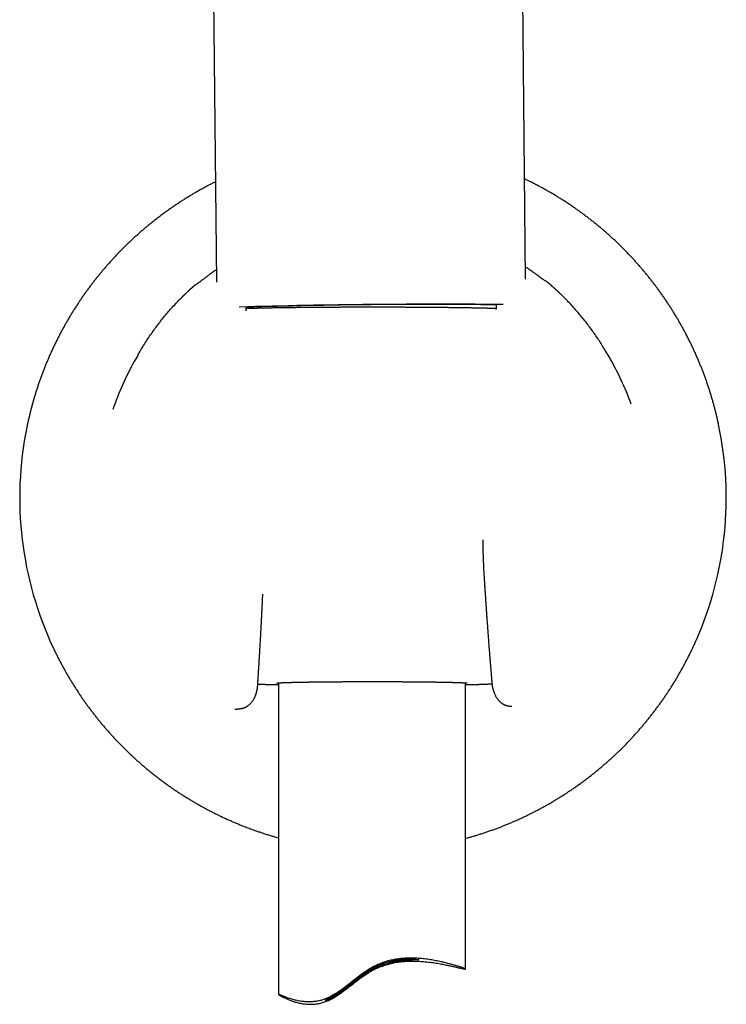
# Model space of a CAD drawing. Header units: millimetres. Extents: x 8 to 677, y 12 to 772.
# Tile 63 of 77: x 366 to 422, y 515 to 594. Entities that reach past the tile are written whole.
import ezdxf

# ---------------------------------------------------------------- set-up
doc = ezdxf.new("R2010")
doc.units = ezdxf.units.MM

msp = doc.modelspace()

# ---------------------------------------------------------------- linework, layer by layer
at = {"color": 7, "linetype": 'Continuous', "lineweight": 30}
for p, q in [((380.775, 635.729), (381.38, 572.88)), ((406.179, 573.119), (405.574, 635.968)), ((375.069, 566.999), (374.792, 566.507)), ((412.889, 566.874), (412.601, 567.36)), ((386.369, 540.706), (386.369, 515.692)), ((401.369, 517.728), (401.369, 540.706))]:
    msp.add_line(p, q, dxfattribs=at)
at = {"color": 7, "linetype": 'Continuous', "lineweight": 30, "flags": 128}
msp.add_lwpolyline([(400.8, 571.108), (400.619, 571.108), (400.435, 571.108), (400.249, 571.109), (400.061, 571.109), (399.872, 571.109), (399.68, 571.109), (399.486, 571.109), (399.291, 571.109), (399.094, 571.108), (398.896, 571.108), (398.695, 571.108), (398.494, 571.107), (398.29, 571.107), (398.086, 571.106), (397.88, 571.105), (397.673, 571.104), (397.464, 571.104), (397.255, 571.103), (397.044, 571.102), (396.832, 571.101), (396.62, 571.1), (396.406, 571.098), (396.192, 571.097), (395.977, 571.096), (395.761, 571.094), (395.545, 571.093), (395.328, 571.091), (395.111, 571.089), (394.893, 571.088), (394.675, 571.086), (394.457, 571.084), (394.238, 571.082), (394.02, 571.08), (393.801, 571.078)], dxfattribs=at)
at = {"color": 7, "linetype": 'Continuous', "lineweight": 30}
for centre, radius, start, end in [((396.751, 146.736), 424.352, 90.39827, 91.82928), ((398.122, 121.973), 449.116, 89.2703, 91.83304), ((400.625, 346.632), 224.475, 89.03819, 89.9552), ((393.951, 555.695), 21.991, 19.62533, 30.55306), ((393.941, 555.695), 21.991, 150.5504, 161.57149), ((393.955, 555.568), 28.336, 336.27034, 11.95641), ((393.939, 555.568), 28.336, 168.47255, 205.16557)]:
    msp.add_arc(centre, radius, start, end, dxfattribs=at)
for points, knots in [([(421.676, 561.439), (421.672, 561.458), (421.647, 561.577), (421.599, 561.796), (421.53, 562.094), (421.458, 562.391), (421.383, 562.687), (421.305, 562.982), (421.223, 563.277), (421.138, 563.571), (421.05, 563.864), (420.959, 564.155), (420.865, 564.446), (420.768, 564.736), (420.667, 565.025), (420.564, 565.312), (420.457, 565.599), (420.347, 565.884), (420.235, 566.168), (420.119, 566.451), (420, 566.733), (419.878, 567.013), (419.753, 567.292), (419.625, 567.57), (419.494, 567.846), (419.36, 568.121), (419.223, 568.394), (419.083, 568.666), (418.941, 568.936), (418.795, 569.205), (418.646, 569.472), (418.495, 569.738), (418.341, 570.002), (418.184, 570.264), (418.024, 570.524), (417.861, 570.783), (417.695, 571.04), (417.527, 571.295), (417.356, 571.549), (417.182, 571.8), (417.006, 572.05), (416.827, 572.298), (416.645, 572.543), (416.46, 572.787), (416.273, 573.029), (416.084, 573.269), (415.892, 573.506), (415.697, 573.742), (415.499, 573.975), (415.3, 574.207), (415.097, 574.436), (414.893, 574.663), (414.685, 574.888), (414.476, 575.11), (414.264, 575.331), (414.049, 575.548), (413.833, 575.764), (413.614, 575.977), (413.392, 576.188), (413.169, 576.397), (412.943, 576.603), (412.715, 576.807), (412.485, 577.008), (412.252, 577.206), (412.018, 577.402), (411.781, 577.596), (411.543, 577.787), (411.302, 577.976), (411.059, 578.161), (410.814, 578.345), (410.568, 578.525), (410.319, 578.703), (410.069, 578.878), (409.816, 579.051), (409.562, 579.221), (409.306, 579.388), (409.048, 579.552), (408.789, 579.713), (408.527, 579.872), (408.264, 580.028), (407.999, 580.181), (407.733, 580.331), (407.465, 580.478), (407.196, 580.623), (406.925, 580.764), (406.652, 580.903), (406.378, 581.038), (406.194, 581.127), (406.102, 581.17), (406.101, 581.171)], [0, 0, 0, 0, 0.002289, 0.014026, 0.025763, 0.0375, 0.049238, 0.060975, 0.072712, 0.084449, 0.096186, 0.107923, 0.119661, 0.131398, 0.143135, 0.154872, 0.166609, 0.178347, 0.190084, 0.201821, 0.213558, 0.225295, 0.237032, 0.24877, 0.260507, 0.272244, 0.283981, 0.295718, 0.307456, 0.319193, 0.33093, 0.342667, 0.354404, 0.366141, 0.377879, 0.389616, 0.401353, 0.41309, 0.424827, 0.436565, 0.448302, 0.460039, 0.471776, 0.483513, 0.495251, 0.506988, 0.518725, 0.530462, 0.542199, 0.553937, 0.565674, 0.577411, 0.589148, 0.600885, 0.612623, 0.62436, 0.636097, 0.647834, 0.659571, 0.671309, 0.683046, 0.694783, 0.70652, 0.718258, 0.729995, 0.741732, 0.753469, 0.765206, 0.776944, 0.788681, 0.800418, 0.812155, 0.823892, 0.83563, 0.847367, 0.859104, 0.870841, 0.882579, 0.894316, 0.906053, 0.91779, 0.929528, 0.941265, 0.953002, 0.964739, 0.976476, 0.988214, 0.999951, 1, 1, 1, 1]), ([(381.302, 580.931), (381.252, 580.906), (381.11, 580.836), (380.878, 580.716), (380.607, 580.574), (380.338, 580.429), (380.071, 580.281), (379.805, 580.129), (379.541, 579.975), (379.279, 579.819), (379.018, 579.659), (378.759, 579.497), (378.502, 579.332), (378.246, 579.164), (377.993, 578.993), (377.741, 578.819), (377.491, 578.643), (377.243, 578.464), (376.997, 578.283), (376.753, 578.099), (376.511, 577.912), (376.271, 577.723), (376.033, 577.531), (375.797, 577.336), (375.563, 577.139), (375.332, 576.94), (375.102, 576.738), (374.875, 576.533), (374.65, 576.327), (374.427, 576.117), (374.206, 575.905), (373.988, 575.691), (373.772, 575.475), (373.559, 575.256), (373.348, 575.035), (373.139, 574.812), (372.932, 574.586), (372.728, 574.359), (372.527, 574.129), (372.328, 573.897), (372.131, 573.662), (371.938, 573.426), (371.746, 573.188), (371.557, 572.947), (371.371, 572.705), (371.188, 572.46), (371.007, 572.214), (370.829, 571.966), (370.653, 571.715), (370.48, 571.463), (370.31, 571.209), (370.143, 570.953), (369.978, 570.696), (369.816, 570.436), (369.657, 570.175), (369.501, 569.912), (369.348, 569.648), (369.197, 569.382), (369.05, 569.114), (368.905, 568.845), (368.763, 568.574), (368.625, 568.302), (368.489, 568.028), (368.356, 567.753), (368.226, 567.476), (368.099, 567.198), (367.975, 566.918), (367.854, 566.638), (367.736, 566.355), (367.621, 566.072), (367.51, 565.788), (367.401, 565.502), (367.295, 565.215), (367.193, 564.927), (367.093, 564.638), (366.997, 564.348), (366.904, 564.057), (366.814, 563.765), (366.727, 563.472), (366.643, 563.178), (366.563, 562.883), (366.486, 562.587), (366.411, 562.29), (366.34, 561.993), (366.273, 561.695), (366.218, 561.441), (366.186, 561.286), (366.175, 561.231)], [0, 0, 0, 0, 0.006612, 0.018502, 0.030392, 0.042281, 0.054171, 0.06606, 0.07795, 0.08984, 0.101729, 0.113619, 0.125508, 0.137398, 0.149288, 0.161177, 0.173067, 0.184956, 0.196846, 0.208736, 0.220625, 0.232515, 0.244404, 0.256294, 0.268184, 0.280073, 0.291963, 0.303852, 0.315742, 0.327632, 0.339521, 0.351411, 0.3633, 0.37519, 0.38708, 0.398969, 0.410859, 0.422748, 0.434638, 0.446527, 0.458417, 0.470307, 0.482196, 0.494086, 0.505975, 0.517865, 0.529755, 0.541644, 0.553534, 0.565423, 0.577313, 0.589202, 0.601092, 0.612982, 0.624871, 0.636761, 0.64865, 0.66054, 0.672429, 0.684319, 0.696208, 0.708098, 0.719988, 0.731877, 0.743767, 0.755656, 0.767546, 0.779435, 0.791325, 0.803215, 0.815104, 0.826994, 0.838883, 0.850773, 0.862662, 0.874552, 0.886441, 0.898331, 0.91022, 0.92211, 0.934, 0.945889, 0.957779, 0.969668, 0.981558, 0.993447, 1, 1, 1, 1]), ([(407.59, 573.092), (407.59, 573.092), (407.59, 573.092), (407.588, 573.094), (407.585, 573.096), (407.577, 573.102), (407.562, 573.114), (407.536, 573.133), (407.505, 573.156), (407.471, 573.182), (407.432, 573.212), (407.387, 573.246), (407.336, 573.284), (407.279, 573.327), (407.215, 573.375), (407.144, 573.427), (407.059, 573.49), (406.958, 573.564), (406.84, 573.649), (406.715, 573.738), (406.585, 573.83), (406.449, 573.924), (406.311, 574.018), (406.215, 574.082), (406.169, 574.112)], [0, 0, 0, 0, 0.002849, 0.017979, 0.031596, 0.044792, 0.091737, 0.13838, 0.179789, 0.221902, 0.265207, 0.309724, 0.356317, 0.404216, 0.453453, 0.504067, 0.555336, 0.622271, 0.689028, 0.755137, 0.818701, 0.881527, 0.943685, 1, 1, 1, 1]), ([(381.37, 573.873), (381.325, 573.842), (381.231, 573.776), (381.095, 573.68), (380.96, 573.583), (380.838, 573.493), (380.727, 573.411), (380.626, 573.335), (380.531, 573.264), (380.443, 573.196), (380.362, 573.134), (380.29, 573.078), (380.225, 573.028), (380.167, 572.981), (380.114, 572.94), (380.068, 572.903), (380.028, 572.872), (380.005, 572.854), (379.993, 572.845), (379.987, 572.84), (379.982, 572.836), (379.977, 572.832), (379.973, 572.829), (379.97, 572.827), (379.97, 572.827), (379.969, 572.826)], [0, 0, 0, 0, 0.0564819, 0.1188249, 0.1818371, 0.2455901, 0.3020431, 0.3590519, 0.4162088, 0.4735147, 0.5306534, 0.5862118, 0.6400869, 0.6923264, 0.7489397, 0.8035937, 0.856612, 0.9097373, 0.9231589, 0.9366046, 0.9500738, 0.9635658, 0.9770991, 0.9916938, 1, 1, 1, 1]), ([(378.547, 571.598), (378.569, 571.62), (378.614, 571.665), (378.68, 571.731), (378.746, 571.796), (378.811, 571.86), (378.873, 571.92), (378.932, 571.976), (378.986, 572.028), (379.039, 572.079), (379.091, 572.127), (379.14, 572.173), (379.198, 572.227), (379.262, 572.286), (379.322, 572.34), (379.369, 572.383), (379.405, 572.415), (379.439, 572.445), (379.469, 572.472), (379.495, 572.495), (379.516, 572.513), (379.532, 572.527), (379.544, 572.537), (379.546, 572.539), (379.547, 572.54)], [0, 0, 0, 0, 0.052907, 0.105247, 0.157123, 0.208638, 0.2599, 0.304911, 0.348961, 0.392135, 0.434521, 0.476213, 0.517309, 0.583469, 0.646299, 0.686645, 0.725985, 0.764537, 0.804682, 0.844112, 0.883189, 0.92283, 0.961611, 1, 1, 1, 1]), ([(379.658, 572.625), (379.651, 572.62), (379.638, 572.612), (379.618, 572.596), (379.599, 572.582), (379.581, 572.568), (379.566, 572.555), (379.553, 572.544), (379.542, 572.535), (379.531, 572.526), (379.521, 572.517), (379.511, 572.508), (379.493, 572.493), (379.467, 572.47), (379.43, 572.437), (379.388, 572.399), (379.342, 572.358), (379.292, 572.313), (379.233, 572.259), (379.168, 572.198), (379.095, 572.13), (379.022, 572.061), (378.957, 571.997), (378.894, 571.936), (378.835, 571.877), (378.77, 571.814), (378.701, 571.745), (378.626, 571.672), (378.576, 571.622), (378.55, 571.596)], [0, 0, 0, 0, 0.0315728, 0.0587052, 0.0816812, 0.1007241, 0.1193083, 0.1322822, 0.1436059, 0.1555359, 0.1681246, 0.1814219, 0.1954763, 0.2378096, 0.2826079, 0.3244499, 0.3680949, 0.4135256, 0.460064, 0.5199671, 0.5796592, 0.6392359, 0.6991675, 0.7419133, 0.7875498, 0.8361477, 0.8877372, 0.9423478, 1, 1, 1, 1]), ([(380, 572.846), (379.948, 572.813), (379.832, 572.74), (379.719, 572.665), (379.657, 572.625)], [0, 0, 0, 0, 0.450218, 1, 1, 1, 1]), ([(407.906, 572.897), (407.854, 572.929), (407.741, 573.001), (407.623, 573.073), (407.559, 573.111)], [0, 0, 0, 0, 0.4547424, 1, 1, 1, 1]), ([(409.033, 571.89), (409.006, 571.915), (408.955, 571.964), (408.879, 572.036), (408.809, 572.103), (408.743, 572.165), (408.682, 572.222), (408.618, 572.283), (408.551, 572.345), (408.477, 572.413), (408.404, 572.48), (408.331, 572.544), (408.261, 572.605), (408.198, 572.661), (408.143, 572.708), (408.101, 572.744), (408.072, 572.769), (408.048, 572.789), (408.029, 572.804), (408.014, 572.817), (407.999, 572.829), (407.983, 572.841), (407.965, 572.855), (407.946, 572.869), (407.925, 572.884), (407.912, 572.892), (407.906, 572.897)], [0, 0, 0, 0, 0.057654, 0.112267, 0.163858, 0.212458, 0.258096, 0.300843, 0.360777, 0.420355, 0.480049, 0.539955, 0.600243, 0.658204, 0.713128, 0.765108, 0.798077, 0.827767, 0.854185, 0.86632, 0.87971, 0.899272, 0.918316, 0.941293, 0.968426, 1, 1, 1, 1]), ([(409.036, 571.891), (409.013, 571.913), (408.968, 571.957), (408.9, 572.022), (408.833, 572.086), (408.767, 572.148), (408.703, 572.207), (408.644, 572.262), (408.588, 572.313), (408.534, 572.363), (408.482, 572.41), (408.431, 572.455), (408.373, 572.508), (408.308, 572.565), (408.247, 572.619), (408.199, 572.66), (408.162, 572.692), (408.128, 572.721), (408.097, 572.748), (408.071, 572.77), (408.049, 572.788), (408.033, 572.802), (408.021, 572.811), (408.019, 572.813), (408.018, 572.814)], [0, 0, 0, 0, 0.052907, 0.105247, 0.157123, 0.208638, 0.2599, 0.304911, 0.348961, 0.392135, 0.434521, 0.476213, 0.517309, 0.583469, 0.646299, 0.686645, 0.725985, 0.764537, 0.804682, 0.844112, 0.883189, 0.92283, 0.961611, 1, 1, 1, 1]), ([(375.071, 566.999), (375.123, 567.092), (375.256, 567.328), (375.481, 567.7), (375.745, 568.12), (376.021, 568.535), (376.308, 568.946), (376.604, 569.351), (376.91, 569.748), (377.222, 570.136), (377.542, 570.515), (377.868, 570.884), (378.203, 571.246), (378.432, 571.48), (378.547, 571.598)], [0, 0, 0, 0, 0.055272, 0.140452, 0.225633, 0.312362, 0.399091, 0.48582, 0.572549, 0.659278, 0.744459, 0.829639, 0.91482, 1, 1, 1, 1]), ([(412.6, 567.361), (412.546, 567.453), (412.408, 567.686), (412.176, 568.054), (411.904, 568.468), (411.62, 568.878), (411.326, 569.283), (411.022, 569.682), (410.709, 570.074), (410.388, 570.456), (410.061, 570.828), (409.728, 571.191), (409.387, 571.546), (409.153, 571.776), (409.036, 571.891)], [0, 0, 0, 0, 0.055272, 0.140452, 0.225633, 0.312362, 0.399091, 0.48582, 0.572549, 0.659278, 0.744459, 0.829639, 0.91482, 1, 1, 1, 1]), ([(383.788, 570.575), (383.786, 570.591), (383.777, 570.673), (383.767, 570.769), (383.758, 570.849), (383.757, 570.863)], [0, 0, 0, 0, 0.166776, 0.858314, 1, 1, 1, 1]), ([(403.814, 570.756), (403.807, 570.757), (403.77, 570.758), (403.702, 570.76), (403.609, 570.763), (403.513, 570.766), (403.415, 570.769), (403.314, 570.772), (403.21, 570.775), (403.103, 570.778), (402.993, 570.78), (402.881, 570.783), (402.767, 570.786), (402.649, 570.788), (402.529, 570.791), (402.407, 570.794), (402.282, 570.796), (402.155, 570.799), (402.025, 570.801), (401.893, 570.804), (401.758, 570.806), (401.621, 570.808), (401.482, 570.811), (401.341, 570.813), (401.197, 570.815), (401.051, 570.817), (400.903, 570.82), (400.754, 570.822), (400.602, 570.824), (400.448, 570.826), (400.292, 570.828), (400.134, 570.83), (399.974, 570.831), (399.813, 570.833), (399.65, 570.835), (399.485, 570.837), (399.318, 570.838), (399.15, 570.84), (398.981, 570.842), (398.809, 570.843), (398.637, 570.845), (398.463, 570.846), (398.287, 570.847), (398.111, 570.849), (397.933, 570.85), (397.754, 570.851), (397.573, 570.852), (397.392, 570.853), (397.209, 570.854), (397.026, 570.855), (396.842, 570.856), (396.656, 570.857), (396.47, 570.858), (396.284, 570.859), (396.096, 570.859), (395.908, 570.86), (395.719, 570.861), (395.53, 570.861), (395.34, 570.862), (395.15, 570.862), (394.959, 570.862), (394.768, 570.863), (394.577, 570.863), (394.385, 570.863), (394.194, 570.863), (394.002, 570.863), (393.81, 570.863), (393.619, 570.863), (393.427, 570.863), (393.236, 570.863), (393.044, 570.863), (392.853, 570.862), (392.662, 570.862), (392.472, 570.862), (392.282, 570.861), (392.093, 570.861), (391.904, 570.86), (391.715, 570.86), (391.527, 570.859), (391.34, 570.858), (391.154, 570.857), (390.968, 570.857), (390.784, 570.856), (390.6, 570.855), (390.417, 570.854), (390.235, 570.853), (390.055, 570.851), (389.875, 570.85), (389.697, 570.849), (389.519, 570.848), (389.343, 570.846), (389.169, 570.845), (388.996, 570.844), (388.824, 570.842), (388.654, 570.841), (388.485, 570.839), (388.318, 570.837), (388.152, 570.836), (387.988, 570.834), (387.826, 570.832), (387.666, 570.83), (387.508, 570.828), (387.351, 570.826), (387.196, 570.824), (387.044, 570.822), (386.893, 570.82), (386.744, 570.818), (386.598, 570.816), (386.453, 570.814), (386.311, 570.812), (386.171, 570.809), (386.033, 570.807), (385.898, 570.805), (385.765, 570.802), (385.634, 570.8), (385.506, 570.797), (385.38, 570.795), (385.256, 570.792), (385.136, 570.79), (385.017, 570.787), (384.902, 570.784), (384.789, 570.781), (384.678, 570.779), (384.57, 570.776), (384.465, 570.773), (384.363, 570.77), (384.264, 570.767), (384.167, 570.764), (384.073, 570.761), (383.982, 570.758), (383.894, 570.755), (383.823, 570.753), (383.782, 570.751), (383.769, 570.751)], [0, 0, 0, 0, 0.002017, 0.009774, 0.017525, 0.02527, 0.03301, 0.040746, 0.048479, 0.056208, 0.063934, 0.071658, 0.079379, 0.087099, 0.094816, 0.102532, 0.110246, 0.117959, 0.125671, 0.133381, 0.141091, 0.148799, 0.156507, 0.164214, 0.17192, 0.179625, 0.18733, 0.195035, 0.202738, 0.210441, 0.218144, 0.225847, 0.233548, 0.24125, 0.248951, 0.256652, 0.264353, 0.272053, 0.279753, 0.287453, 0.295153, 0.302852, 0.310551, 0.31825, 0.325949, 0.333648, 0.341347, 0.349045, 0.356743, 0.364441, 0.37214, 0.379838, 0.387535, 0.395233, 0.402931, 0.410629, 0.418326, 0.426024, 0.433721, 0.441419, 0.449116, 0.456813, 0.464511, 0.472208, 0.479905, 0.487602, 0.4953, 0.502997, 0.510694, 0.518392, 0.526089, 0.533786, 0.541483, 0.549181, 0.556878, 0.564576, 0.572273, 0.579971, 0.587668, 0.595366, 0.603064, 0.610762, 0.618459, 0.626157, 0.633856, 0.641554, 0.649252, 0.65695, 0.664649, 0.672348, 0.680047, 0.687746, 0.695445, 0.703145, 0.710844, 0.718544, 0.726244, 0.733945, 0.741645, 0.749346, 0.757047, 0.764749, 0.772451, 0.780153, 0.787856, 0.795559, 0.803263, 0.810967, 0.818672, 0.826378, 0.834084, 0.841791, 0.849498, 0.857207, 0.864916, 0.872626, 0.880338, 0.888051, 0.895765, 0.90348, 0.911198, 0.918917, 0.926638, 0.934361, 0.942087, 0.949815, 0.957547, 0.965283, 0.973022, 0.980766, 0.988515, 0.996271, 1, 1, 1, 1]), ([(403.841, 571.057), (403.839, 571.034), (403.83, 570.938), (403.819, 570.814), (403.811, 570.713), (403.808, 570.685)], [0, 0, 0, 0, 0.1805497, 0.7783908, 1, 1, 1, 1]), ([(402.746, 552.188), (402.746, 552.125), (402.749, 551.77), (402.768, 551.121), (402.801, 550.242), (402.833, 549.656), (402.85, 549.362)], [0, 0, 0, 0, 0.066937, 0.377362, 0.688304, 1, 1, 1, 1]), ([(402.85, 549.362), (402.858, 549.218), (402.876, 548.933), (402.902, 548.513), (402.928, 548.107), (402.953, 547.715), (402.978, 547.336), (403.002, 546.978), (403.026, 546.64), (403.048, 546.322), (403.069, 546.016), (403.09, 545.722), (403.111, 545.44), (403.13, 545.171), (403.149, 544.914), (403.168, 544.669), (403.185, 544.437), (403.202, 544.218), (403.217, 544.013), (403.232, 543.821), (403.246, 543.641), (403.259, 543.476), (403.271, 543.326), (403.281, 543.191), (403.291, 543.066), (403.301, 542.947), (403.31, 542.831), (403.319, 542.714), (403.335, 542.522), (403.356, 542.253), (403.378, 541.99), (403.393, 541.804), (403.401, 541.701), (403.41, 541.596), (403.419, 541.492), (403.427, 541.392), (403.435, 541.3), (403.441, 541.22), (403.447, 541.151), (403.452, 541.093), (403.455, 541.055), (403.457, 541.03), (403.458, 541.013), (403.461, 540.988), (403.463, 540.955), (403.467, 540.908), (403.473, 540.844), (403.479, 540.763), (403.484, 540.704), (403.487, 540.672)], [0, 0, 0, 0, 0.049819, 0.098053, 0.144702, 0.189765, 0.233241, 0.275131, 0.313172, 0.349801, 0.385018, 0.418822, 0.451212, 0.482188, 0.51175, 0.539897, 0.566629, 0.591945, 0.61543, 0.637549, 0.6583, 0.677684, 0.694408, 0.709959, 0.724338, 0.737679, 0.751011, 0.764548, 0.77829, 0.817136, 0.857531, 0.869357, 0.88131, 0.89339, 0.905596, 0.917424, 0.927952, 0.937162, 0.945245, 0.951937, 0.957238, 0.958446, 0.960343, 0.963204, 0.967031, 0.971824, 0.97956, 0.988952, 1, 1, 1, 1]), ([(384.696, 540.491), (384.698, 540.52), (384.701, 540.573), (384.706, 540.647), (384.71, 540.71), (384.713, 540.762), (384.716, 540.802), (384.718, 540.831), (384.719, 540.851), (384.72, 540.865), (384.722, 540.892), (384.725, 540.937), (384.728, 540.996), (384.732, 541.06), (384.737, 541.124), (384.741, 541.195), (384.746, 541.273), (384.757, 541.448), (384.774, 541.714), (384.796, 542.066), (384.816, 542.404), (384.832, 542.657), (384.842, 542.833), (384.849, 542.938), (384.855, 543.049), (384.862, 543.167), (384.871, 543.31), (384.88, 543.478), (384.892, 543.675), (384.904, 543.885), (384.917, 544.109), (384.93, 544.347), (384.944, 544.594), (384.958, 544.849), (384.972, 545.112), (384.987, 545.387), (385.002, 545.674), (385.017, 545.974), (385.033, 546.286), (385.049, 546.61), (385.066, 546.947), (385.083, 547.296), (385.096, 547.591), (385.104, 547.77), (385.107, 547.829)], [0, 0, 0, 0, 0.0116485, 0.021771, 0.0303676, 0.0374387, 0.0429843, 0.0469464, 0.0494373, 0.051047, 0.0527871, 0.060208, 0.0695131, 0.0773131, 0.0860742, 0.0957963, 0.1064791, 0.1178417, 0.167612, 0.2155434, 0.2616377, 0.3058967, 0.319436, 0.3335364, 0.3486751, 0.3648519, 0.3820667, 0.4069499, 0.4337234, 0.4623864, 0.4929384, 0.5253787, 0.5597066, 0.5938013, 0.629573, 0.667021, 0.7061449, 0.746944, 0.7894178, 0.8335657, 0.8793871, 0.9268815, 0.9760482, 1, 1, 1, 1]), ([(401.369, 528.218), (401.428, 528.234), (401.586, 528.276), (401.841, 528.349), (402.134, 528.436), (402.426, 528.526), (402.717, 528.619), (403.007, 528.715), (403.297, 528.814), (403.585, 528.917), (403.872, 529.022), (404.157, 529.131), (404.442, 529.242), (404.725, 529.357), (405.007, 529.475), (405.288, 529.596), (405.568, 529.719), (405.846, 529.846), (406.123, 529.976), (406.398, 530.109), (406.672, 530.245), (406.945, 530.383), (407.216, 530.525), (407.485, 530.669), (407.753, 530.817), (408.019, 530.967), (408.283, 531.12), (408.546, 531.276), (408.808, 531.435), (409.067, 531.597), (409.325, 531.761), (409.581, 531.929), (409.835, 532.099), (410.087, 532.271), (410.337, 532.447), (410.586, 532.625), (410.832, 532.806), (411.077, 532.989), (411.32, 533.175), (411.56, 533.364), (411.799, 533.555), (412.035, 533.749), (412.269, 533.945), (412.502, 534.144), (412.732, 534.345), (412.96, 534.549), (413.185, 534.755), (413.409, 534.964), (413.63, 535.175), (413.849, 535.389), (414.065, 535.604), (414.279, 535.823), (414.491, 536.043), (414.701, 536.266), (414.908, 536.491), (415.112, 536.718), (415.314, 536.947), (415.514, 537.179), (415.711, 537.412), (415.906, 537.648), (416.098, 537.886), (416.287, 538.126), (416.474, 538.368), (416.658, 538.612), (416.84, 538.858), (417.019, 539.105), (417.195, 539.355), (417.369, 539.607), (417.539, 539.86), (417.708, 540.116), (417.873, 540.373), (418.035, 540.632), (418.195, 540.892), (418.352, 541.155), (418.506, 541.419), (418.657, 541.684), (418.806, 541.952), (418.951, 542.221), (419.094, 542.491), (419.233, 542.763), (419.37, 543.036), (419.504, 543.311), (419.634, 543.588), (419.762, 543.865), (419.849, 544.058), (419.892, 544.159), (419.895, 544.166)], [0, 0, 0, 0, 0.007264, 0.01936, 0.031455, 0.043551, 0.055647, 0.067742, 0.079838, 0.091933, 0.104029, 0.116125, 0.12822, 0.140316, 0.152411, 0.164507, 0.176603, 0.188698, 0.200794, 0.212889, 0.224985, 0.237081, 0.249176, 0.261272, 0.273367, 0.285463, 0.297559, 0.309654, 0.32175, 0.333845, 0.345941, 0.358036, 0.370132, 0.382228, 0.394323, 0.406419, 0.418514, 0.43061, 0.442706, 0.454801, 0.466897, 0.478992, 0.491088, 0.503183, 0.515279, 0.527375, 0.53947, 0.551566, 0.563661, 0.575757, 0.587853, 0.599948, 0.612044, 0.624139, 0.636235, 0.64833, 0.660426, 0.672522, 0.684617, 0.696713, 0.708808, 0.720904, 0.732999, 0.745095, 0.757191, 0.769286, 0.781382, 0.793477, 0.805573, 0.817668, 0.829764, 0.84186, 0.853955, 0.866051, 0.878146, 0.890242, 0.902337, 0.914433, 0.926529, 0.938624, 0.95072, 0.962815, 0.974911, 0.987006, 0.999102, 1, 1, 1, 1]), ([(368.293, 543.519), (368.296, 543.512), (368.342, 543.412), (368.434, 543.221), (368.569, 542.946), (368.707, 542.674), (368.847, 542.402), (368.991, 542.132), (369.137, 541.864), (369.286, 541.597), (369.438, 541.332), (369.593, 541.068), (369.751, 540.807), (369.912, 540.547), (370.075, 540.288), (370.242, 540.032), (370.411, 539.777), (370.582, 539.524), (370.757, 539.273), (370.934, 539.024), (371.114, 538.777), (371.296, 538.531), (371.481, 538.288), (371.669, 538.047), (371.859, 537.808), (372.052, 537.57), (372.248, 537.335), (372.446, 537.102), (372.646, 536.872), (372.849, 536.643), (373.054, 536.416), (373.262, 536.192), (373.472, 535.97), (373.685, 535.751), (373.9, 535.533), (374.117, 535.318), (374.337, 535.106), (374.559, 534.895), (374.783, 534.687), (375.009, 534.482), (375.238, 534.279), (375.469, 534.078), (375.701, 533.88), (375.936, 533.685), (376.174, 533.492), (376.413, 533.302), (376.654, 533.114), (376.897, 532.929), (377.142, 532.746), (377.39, 532.566), (377.639, 532.389), (377.89, 532.214), (378.143, 532.042), (378.397, 531.873), (378.654, 531.707), (378.912, 531.544), (379.172, 531.383), (379.434, 531.225), (379.697, 531.07), (379.963, 530.918), (380.229, 530.768), (380.498, 530.622), (380.767, 530.478), (381.039, 530.337), (381.312, 530.2), (381.586, 530.065), (381.862, 529.933), (382.139, 529.804), (382.418, 529.678), (382.698, 529.556), (382.979, 529.436), (383.262, 529.319), (383.546, 529.205), (383.831, 529.095), (384.117, 528.987), (384.404, 528.883), (384.692, 528.781), (384.982, 528.683), (385.273, 528.588), (385.564, 528.496), (385.857, 528.407), (386.125, 528.328), (386.296, 528.281), (386.369, 528.261)], [0, 0, 0, 0, 0.000989, 0.013517, 0.026045, 0.038573, 0.0511, 0.063628, 0.076156, 0.088684, 0.101212, 0.113739, 0.126267, 0.138795, 0.151323, 0.16385, 0.176378, 0.188906, 0.201434, 0.213962, 0.226489, 0.239017, 0.251545, 0.264073, 0.2766, 0.289128, 0.301656, 0.314184, 0.326712, 0.339239, 0.351767, 0.364295, 0.376823, 0.38935, 0.401878, 0.414406, 0.426934, 0.439462, 0.451989, 0.464517, 0.477045, 0.489573, 0.5021, 0.514628, 0.527156, 0.539684, 0.552212, 0.564739, 0.577267, 0.589795, 0.602323, 0.614851, 0.627378, 0.639906, 0.652434, 0.664962, 0.67749, 0.690017, 0.702545, 0.715073, 0.727601, 0.740129, 0.752656, 0.765184, 0.777712, 0.79024, 0.802768, 0.815295, 0.827823, 0.840351, 0.852879, 0.865407, 0.877934, 0.890462, 0.90299, 0.915518, 0.928046, 0.940573, 0.953101, 0.965629, 0.978157, 0.990685, 1, 1, 1, 1]), ([(386.244, 540.694), (386.244, 540.694), (386.244, 540.694), (386.246, 540.695), (386.252, 540.696), (386.261, 540.697), (386.274, 540.698), (386.291, 540.7), (386.311, 540.702), (386.336, 540.704), (386.364, 540.706), (386.396, 540.708), (386.432, 540.711), (386.471, 540.713), (386.514, 540.715), (386.56, 540.718), (386.61, 540.72), (386.663, 540.723), (386.72, 540.725), (386.78, 540.728), (386.843, 540.73), (386.909, 540.733), (386.978, 540.735), (387.051, 540.737), (387.126, 540.74), (387.204, 540.742), (387.286, 540.745), (387.37, 540.747), (387.457, 540.749), (387.546, 540.752), (387.639, 540.754), (387.734, 540.756), (387.832, 540.758), (387.933, 540.76), (388.036, 540.762), (388.141, 540.764), (388.249, 540.766), (388.36, 540.768), (388.473, 540.77), (388.588, 540.772), (388.705, 540.774), (388.825, 540.776), (388.947, 540.778), (389.071, 540.78), (389.197, 540.781), (389.325, 540.783), (389.455, 540.785), (389.587, 540.786), (389.721, 540.788), (389.856, 540.789), (389.993, 540.791), (390.132, 540.792), (390.273, 540.793), (390.415, 540.795), (390.558, 540.796), (390.703, 540.797), (390.85, 540.798), (390.997, 540.799), (391.146, 540.8), (391.296, 540.801), (391.447, 540.802), (391.599, 540.803), (391.752, 540.804), (391.906, 540.804), (392.061, 540.805), (392.217, 540.806), (392.373, 540.806), (392.53, 540.807), (392.688, 540.807), (392.846, 540.808), (393.004, 540.808), (393.163, 540.808), (393.322, 540.808), (393.482, 540.809), (393.641, 540.809), (393.801, 540.809), (393.961, 540.809), (394.12, 540.809), (394.28, 540.809), (394.439, 540.808), (394.598, 540.808), (394.757, 540.808), (394.916, 540.807), (395.074, 540.807), (395.231, 540.807), (395.388, 540.806), (395.544, 540.805), (395.7, 540.805), (395.854, 540.804), (396.008, 540.803), (396.161, 540.803), (396.313, 540.802), (396.464, 540.801), (396.614, 540.8), (396.763, 540.799), (396.91, 540.798), (397.056, 540.797), (397.201, 540.796), (397.344, 540.794), (397.486, 540.793), (397.627, 540.792), (397.765, 540.79), (397.902, 540.789), (398.037, 540.787), (398.171, 540.786), (398.303, 540.784), (398.432, 540.783), (398.56, 540.781), (398.686, 540.779), (398.81, 540.778), (398.931, 540.776), (399.051, 540.774), (399.168, 540.772), (399.283, 540.77), (399.395, 540.768), (399.505, 540.766), (399.613, 540.764), (399.718, 540.762), (399.821, 540.76), (399.921, 540.758), (400.019, 540.756), (400.114, 540.753), (400.206, 540.751), (400.295, 540.749), (400.382, 540.747), (400.466, 540.744), (400.547, 540.742), (400.625, 540.739), (400.7, 540.737), (400.772, 540.735), (400.841, 540.732), (400.907, 540.73), (400.969, 540.727), (401.029, 540.725), (401.085, 540.722), (401.138, 540.72), (401.188, 540.717), (401.234, 540.715), (401.277, 540.712), (401.317, 540.71), (401.352, 540.708), (401.384, 540.705), (401.412, 540.703), (401.437, 540.701), (401.457, 540.699), (401.472, 540.697), (401.483, 540.696), (401.49, 540.695), (401.494, 540.694), (401.495, 540.694), (401.495, 540.694)], [0, 0, 0, 0, 0.00192, 0.00594, 0.010362, 0.015178, 0.020363, 0.025879, 0.03168, 0.037719, 0.043952, 0.05034, 0.056851, 0.063458, 0.070141, 0.076885, 0.083676, 0.090506, 0.097367, 0.104254, 0.111161, 0.118086, 0.125025, 0.131975, 0.138936, 0.145906, 0.152882, 0.159866, 0.166854, 0.173847, 0.180845, 0.187846, 0.19485, 0.201857, 0.208867, 0.215879, 0.222893, 0.229908, 0.236925, 0.243944, 0.250964, 0.257985, 0.265007, 0.27203, 0.279054, 0.286079, 0.293104, 0.300131, 0.307157, 0.314185, 0.321213, 0.328241, 0.33527, 0.342299, 0.349328, 0.356358, 0.363388, 0.370419, 0.37745, 0.384481, 0.391512, 0.398543, 0.405575, 0.412607, 0.419639, 0.426671, 0.433703, 0.440735, 0.447768, 0.4548, 0.461833, 0.468865, 0.475898, 0.482931, 0.489964, 0.496996, 0.504029, 0.511062, 0.518095, 0.525128, 0.53216, 0.539193, 0.546226, 0.553258, 0.560291, 0.567323, 0.574356, 0.581388, 0.58842, 0.595452, 0.602484, 0.609515, 0.616547, 0.623578, 0.630609, 0.63764, 0.644671, 0.651701, 0.658731, 0.665761, 0.67279, 0.679819, 0.686847, 0.693875, 0.700903, 0.70793, 0.714956, 0.721982, 0.729007, 0.736032, 0.743055, 0.750078, 0.757099, 0.76412, 0.771139, 0.778157, 0.785174, 0.792188, 0.799201, 0.806212, 0.813221, 0.820227, 0.82723, 0.83423, 0.841226, 0.848217, 0.855204, 0.862185, 0.86916, 0.876127, 0.883085, 0.890032, 0.896967, 0.903887, 0.910789, 0.917669, 0.924523, 0.931343, 0.938122, 0.94485, 0.951512, 0.958091, 0.964562, 0.970894, 0.977047, 0.98297, 0.987969, 0.992617, 0.996884, 1, 1, 1, 1]), ([(383.26, 538.633), (383.272, 538.634), (383.296, 538.636), (383.331, 538.639), (383.364, 538.644), (383.396, 538.648), (383.426, 538.654), (383.454, 538.66), (383.482, 538.666), (383.51, 538.673), (383.539, 538.681), (383.568, 538.69), (383.602, 538.702), (383.641, 538.717), (383.684, 538.734), (383.721, 538.752), (383.751, 538.767), (383.775, 538.779), (383.798, 538.792), (383.824, 538.807), (383.85, 538.823), (383.888, 538.847), (383.939, 538.883), (384, 538.931), (384.064, 538.987), (384.122, 539.045), (384.18, 539.108), (384.233, 539.173), (384.284, 539.241), (384.33, 539.311), (384.371, 539.376), (384.41, 539.446), (384.446, 539.518), (384.483, 539.597), (384.516, 539.675), (384.542, 539.744), (384.562, 539.801), (384.579, 539.853), (384.595, 539.906), (384.609, 539.958), (384.622, 540.01), (384.634, 540.059), (384.644, 540.106), (384.653, 540.153), (384.662, 540.203), (384.671, 540.259), (384.68, 540.325), (384.689, 540.404), (384.694, 540.461), (384.696, 540.491)], [0, 0, 0, 0, 0.017567, 0.032959, 0.046291, 0.05903, 0.069732, 0.079632, 0.089916, 0.100702, 0.112084, 0.123923, 0.135887, 0.153974, 0.172088, 0.189586, 0.20293, 0.211279, 0.221874, 0.233871, 0.246567, 0.258363, 0.287409, 0.321427, 0.352854, 0.391409, 0.420631, 0.456982, 0.494751, 0.524834, 0.559222, 0.587981, 0.62184, 0.65463, 0.691915, 0.720391, 0.739801, 0.761336, 0.78229, 0.802684, 0.822546, 0.841937, 0.858874, 0.876326, 0.894302, 0.914146, 0.938395, 0.967059, 1, 1, 1, 1]), ([(384.704, 540.609), (384.704, 540.609), (384.726, 540.608), (384.775, 540.606), (384.849, 540.603), (384.927, 540.6), (385.007, 540.597), (385.09, 540.594), (385.176, 540.592), (385.265, 540.589), (385.356, 540.586), (385.451, 540.583), (385.548, 540.581), (385.647, 540.578), (385.75, 540.575), (385.855, 540.573), (385.963, 540.57), (386.073, 540.568), (386.186, 540.565), (386.285, 540.563), (386.347, 540.562), (386.369, 540.561)], [0, 0, 0, 0, 0.000141, 0.057588, 0.114906, 0.17212, 0.229245, 0.286296, 0.343285, 0.40022, 0.457109, 0.513958, 0.570772, 0.627556, 0.684313, 0.741046, 0.797759, 0.854453, 0.911131, 0.967794, 1, 1, 1, 1]), ([(401.369, 540.561), (401.377, 540.561), (401.425, 540.562), (401.51, 540.564), (401.624, 540.567), (401.736, 540.569), (401.844, 540.572), (401.95, 540.574), (402.054, 540.577), (402.154, 540.58), (402.252, 540.582), (402.348, 540.585), (402.44, 540.588), (402.53, 540.59), (402.617, 540.593), (402.701, 540.596), (402.782, 540.599), (402.86, 540.602), (402.935, 540.605), (403.008, 540.608), (403.078, 540.611), (403.144, 540.614), (403.208, 540.617), (403.269, 540.62), (403.327, 540.623), (403.382, 540.626), (403.435, 540.63), (403.471, 540.632), (403.489, 540.633), (403.491, 540.634)], [0, 0, 0, 0, 0.00809, 0.047133, 0.086185, 0.125245, 0.164316, 0.203398, 0.242492, 0.2816, 0.320723, 0.359865, 0.399027, 0.438211, 0.477423, 0.516664, 0.555941, 0.59526, 0.634626, 0.67405, 0.713542, 0.753116, 0.792791, 0.832589, 0.872541, 0.912688, 0.953087, 0.993819, 1, 1, 1, 1]), ([(403.487, 540.672), (403.489, 540.647), (403.494, 540.6), (403.502, 540.536), (403.509, 540.482), (403.517, 540.434), (403.525, 540.389), (403.534, 540.343), (403.544, 540.297), (403.556, 540.246), (403.57, 540.192), (403.585, 540.136), (403.601, 540.084), (403.615, 540.04), (403.629, 540.001), (403.646, 539.953), (403.67, 539.892), (403.702, 539.814), (403.741, 539.733), (403.784, 539.649), (403.829, 539.571), (403.879, 539.494), (403.919, 539.437), (403.949, 539.396), (403.966, 539.375), (403.982, 539.355), (404, 539.335), (404.02, 539.311), (404.043, 539.285), (404.07, 539.257), (404.095, 539.231), (404.118, 539.209), (404.137, 539.191), (404.157, 539.174), (404.183, 539.151), (404.215, 539.125), (404.245, 539.101), (404.273, 539.081), (404.3, 539.061), (404.331, 539.041), (404.358, 539.024), (404.383, 539.01), (404.406, 538.997), (404.431, 538.983), (404.457, 538.97), (404.478, 538.96), (404.496, 538.951), (404.516, 538.942), (404.541, 538.932), (404.567, 538.922), (404.594, 538.912), (404.623, 538.902), (404.656, 538.891), (404.692, 538.881), (404.731, 538.872), (404.775, 538.862), (404.827, 538.854), (404.89, 538.846), (404.934, 538.844), (404.958, 538.842)], [0, 0, 0, 0, 0.027698, 0.050838, 0.069533, 0.086654, 0.103912, 0.120464, 0.137616, 0.156514, 0.177573, 0.200452, 0.221199, 0.238689, 0.253657, 0.268126, 0.297187, 0.32935, 0.365865, 0.403733, 0.441424, 0.475598, 0.514918, 0.526652, 0.537496, 0.54796, 0.558523, 0.570361, 0.585692, 0.601846, 0.617642, 0.630626, 0.640295, 0.649565, 0.662966, 0.682823, 0.699155, 0.710236, 0.724349, 0.73964, 0.753961, 0.763336, 0.773357, 0.785371, 0.798001, 0.807304, 0.813433, 0.821925, 0.832961, 0.844191, 0.854976, 0.868149, 0.881497, 0.895325, 0.910106, 0.92579, 0.94608, 0.970866, 1, 1, 1, 1]), ([(382.852, 538.581), (382.852, 538.581), (382.852, 538.581), (382.855, 538.582), (382.86, 538.582), (382.866, 538.583), (382.874, 538.584), (382.885, 538.586), (382.9, 538.588), (382.919, 538.59), (382.939, 538.592), (382.961, 538.594), (382.981, 538.596), (383, 538.598), (383.017, 538.601), (383.034, 538.603), (383.049, 538.606), (383.064, 538.608), (383.078, 538.611), (383.093, 538.614), (383.106, 538.617), (383.118, 538.619), (383.127, 538.622), (383.134, 538.623), (383.139, 538.624), (383.141, 538.625), (383.141, 538.625), (383.141, 538.625), (383.141, 538.625), (383.141, 538.625), (383.142, 538.625), (383.145, 538.625), (383.149, 538.626), (383.153, 538.626), (383.156, 538.626), (383.16, 538.627), (383.164, 538.627), (383.17, 538.628), (383.177, 538.628), (383.186, 538.629), (383.198, 538.63), (383.214, 538.631), (383.235, 538.632), (383.251, 538.633), (383.26, 538.633)], [0, 0, 0, 0, 0.019711, 0.048232, 0.07388, 0.100864, 0.129734, 0.166051, 0.203152, 0.240519, 0.278155, 0.30834, 0.337038, 0.363489, 0.387688, 0.405737, 0.426136, 0.449342, 0.475382, 0.504903, 0.535018, 0.563145, 0.589295, 0.613481, 0.635719, 0.656028, 0.675431, 0.69736, 0.722109, 0.749681, 0.777872, 0.803602, 0.827001, 0.838445, 0.849551, 0.86032, 0.870753, 0.881424, 0.894895, 0.910434, 0.928719, 0.949743, 0.9735, 1, 1, 1, 1]), ([(404.958, 538.842), (404.968, 538.842), (404.987, 538.841), (405.009, 538.84), (405.026, 538.84), (405.038, 538.839), (405.047, 538.838), (405.053, 538.838), (405.058, 538.838), (405.062, 538.837), (405.067, 538.837), (405.071, 538.837), (405.075, 538.836), (405.078, 538.836), (405.078, 538.836), (405.078, 538.836), (405.078, 538.836)], [0, 0, 0, 0, 0.109195, 0.20525, 0.288189, 0.35798, 0.414576, 0.457578, 0.497494, 0.538791, 0.581473, 0.661139, 0.747115, 0.841694, 0.942469, 1, 1, 1, 1]), ([(386.369, 515.692), (386.37, 515.694), (386.373, 515.696), (386.391, 515.691), (386.421, 515.681), (386.463, 515.665), (386.517, 515.643), (386.584, 515.615), (386.663, 515.582), (386.753, 515.545), (386.853, 515.505), (386.963, 515.463), (387.084, 515.419), (387.215, 515.373), (387.359, 515.327), (387.514, 515.281), (387.68, 515.237), (387.854, 515.196), (388.036, 515.16), (388.226, 515.131), (388.409, 515.11), (388.584, 515.097), (388.747, 515.091), (388.915, 515.093), (389.087, 515.101), (389.262, 515.118), (389.44, 515.144), (389.606, 515.176), (389.761, 515.214), (389.903, 515.255), (390.045, 515.303), (390.201, 515.363), (390.371, 515.437), (390.554, 515.528), (390.737, 515.629), (390.919, 515.738), (391.102, 515.856), (391.292, 515.986), (391.49, 516.128), (391.697, 516.283), (391.903, 516.441), (392.131, 516.619), (392.382, 516.817), (392.659, 517.033), (392.904, 517.219), (393.117, 517.375), (393.298, 517.501), (393.482, 517.624), (393.669, 517.741), (393.858, 517.851), (394.049, 517.953), (394.242, 518.046), (394.438, 518.133), (394.638, 518.212), (394.844, 518.284), (395.053, 518.349), (395.264, 518.407), (395.473, 518.455), (395.68, 518.496), (395.884, 518.53), (396.088, 518.557), (396.292, 518.578), (396.497, 518.593), (396.701, 518.603), (396.903, 518.607), (397.123, 518.606), (397.358, 518.599), (397.608, 518.585), (397.853, 518.565), (398.093, 518.539), (398.329, 518.509), (398.56, 518.475), (398.784, 518.437), (399, 518.397), (399.207, 518.356), (399.405, 518.313), (399.595, 518.27), (399.778, 518.225), (399.953, 518.181), (400.121, 518.137), (400.279, 518.093), (400.431, 518.05), (400.575, 518.008), (400.71, 517.967), (400.833, 517.928), (400.938, 517.895), (401.026, 517.865), (401.1, 517.84), (401.165, 517.817), (401.221, 517.797), (401.271, 517.777), (401.313, 517.76), (401.345, 517.745), (401.364, 517.734), (401.371, 517.727), (401.365, 517.723), (401.346, 517.724), (401.313, 517.728), (401.268, 517.735), (401.211, 517.746), (401.144, 517.761), (401.065, 517.778), (400.974, 517.798), (400.871, 517.822), (400.755, 517.849), (400.628, 517.878), (400.49, 517.91), (400.341, 517.943), (400.182, 517.979), (400.013, 518.015), (399.832, 518.053), (399.64, 518.092), (399.436, 518.131), (399.222, 518.169), (398.999, 518.206), (398.766, 518.242), (398.523, 518.275), (398.272, 518.305), (398.027, 518.329), (397.792, 518.347), (397.566, 518.36), (397.336, 518.368), (397.101, 518.37), (396.877, 518.367), (396.664, 518.358), (396.462, 518.345), (396.259, 518.327), (396.052, 518.302), (395.843, 518.271), (395.631, 518.233), (395.419, 518.187), (395.209, 518.135), (395.002, 518.075), (394.797, 518.009), (394.595, 517.935), (394.393, 517.853), (394.191, 517.761), (393.991, 517.661), (393.795, 517.553), (393.594, 517.433), (393.388, 517.301), (393.179, 517.158), (392.972, 517.01), (392.769, 516.858), (392.569, 516.705), (392.368, 516.55), (392.168, 516.393), (391.967, 516.237), (391.765, 516.083), (391.563, 515.933), (391.36, 515.787), (391.174, 515.66), (391.004, 515.55), (390.851, 515.457), (390.696, 515.369), (390.54, 515.286), (390.38, 515.21), (390.218, 515.141), (390.056, 515.081), (389.895, 515.03), (389.736, 514.989), (389.58, 514.956), (389.426, 514.931), (389.272, 514.913), (389.119, 514.901), (388.967, 514.896), (388.819, 514.898), (388.656, 514.905), (388.482, 514.921), (388.298, 514.946), (388.122, 514.978), (387.952, 515.015), (387.788, 515.058), (387.632, 515.104), (387.484, 515.152), (387.343, 515.203), (387.21, 515.254), (387.086, 515.306), (386.971, 515.357), (386.864, 515.407), (386.767, 515.455), (386.679, 515.5), (386.602, 515.542), (386.538, 515.579), (386.485, 515.61), (386.443, 515.635), (386.41, 515.657), (386.387, 515.674), (386.372, 515.686), (386.37, 515.69), (386.369, 515.692)], [0, 0, 0, 0, 0.006084, 0.012173, 0.018263, 0.024347, 0.030628, 0.036914, 0.043201, 0.049482, 0.055559, 0.061641, 0.067724, 0.073802, 0.080032, 0.086269, 0.092504, 0.098735, 0.104767, 0.110802, 0.116834, 0.121456, 0.126082, 0.130707, 0.135328, 0.139883, 0.144441, 0.148996, 0.152507, 0.156023, 0.159537, 0.163049, 0.167606, 0.172168, 0.176727, 0.181384, 0.186045, 0.190703, 0.19611, 0.201519, 0.20693, 0.212338, 0.21954, 0.226743, 0.233944, 0.238443, 0.242946, 0.247449, 0.251949, 0.256446, 0.260808, 0.265175, 0.269541, 0.273903, 0.278411, 0.282924, 0.287436, 0.291944, 0.296304, 0.300668, 0.305032, 0.309392, 0.313866, 0.318343, 0.322821, 0.327295, 0.333103, 0.338917, 0.344732, 0.350541, 0.356515, 0.362495, 0.368474, 0.374449, 0.380359, 0.386274, 0.39219, 0.3981, 0.404154, 0.410211, 0.416269, 0.422322, 0.428773, 0.435229, 0.441686, 0.448136, 0.453456, 0.458781, 0.464107, 0.469432, 0.474751, 0.480996, 0.487246, 0.493496, 0.499741, 0.506176, 0.512618, 0.519059, 0.525494, 0.531598, 0.537706, 0.543815, 0.549918, 0.556192, 0.562471, 0.568751, 0.575025, 0.581258, 0.587496, 0.593734, 0.599967, 0.606369, 0.612776, 0.619183, 0.625584, 0.632033, 0.638487, 0.644942, 0.65139, 0.656724, 0.662065, 0.667408, 0.672748, 0.678082, 0.682482, 0.686886, 0.691289, 0.695689, 0.700207, 0.704729, 0.709251, 0.713768, 0.718175, 0.722586, 0.726997, 0.731403, 0.735959, 0.740519, 0.745079, 0.749636, 0.754823, 0.760014, 0.765209, 0.770406, 0.775602, 0.780793, 0.786086, 0.791385, 0.796684, 0.801981, 0.807274, 0.812564, 0.816459, 0.820357, 0.824254, 0.828149, 0.83216, 0.836176, 0.840192, 0.844202, 0.848106, 0.852015, 0.855925, 0.85983, 0.863863, 0.8679, 0.871938, 0.875972, 0.881472, 0.886978, 0.892484, 0.897986, 0.903634, 0.909286, 0.914938, 0.920587, 0.926383, 0.932183, 0.937983, 0.943779, 0.949712, 0.95565, 0.961588, 0.96752, 0.972895, 0.978272, 0.983647, 0.989097, 0.99455, 1, 1, 1, 1]), ([(390.119, 515.218), (390.12, 515.217), (390.122, 515.216), (390.138, 515.218), (390.162, 515.224), (390.196, 515.234), (390.24, 515.249), (390.292, 515.268), (390.354, 515.292), (390.425, 515.322), (390.505, 515.358), (390.592, 515.4), (390.686, 515.448), (390.785, 515.502), (390.89, 515.561), (390.998, 515.626), (391.112, 515.697), (391.229, 515.774), (391.35, 515.855), (391.476, 515.944), (391.607, 516.038), (391.744, 516.139), (391.883, 516.244), (392.042, 516.366), (392.222, 516.504), (392.423, 516.66), (392.611, 516.805), (392.786, 516.937), (392.947, 517.057), (393.111, 517.175), (393.279, 517.293), (393.452, 517.409), (393.631, 517.521), (393.813, 517.629), (393.993, 517.727), (394.169, 517.816), (394.342, 517.896), (394.517, 517.969), (394.693, 518.037), (394.869, 518.099), (395.044, 518.155), (395.218, 518.205), (395.39, 518.248), (395.56, 518.287), (395.727, 518.32), (395.889, 518.349), (396.046, 518.373), (396.197, 518.393), (396.342, 518.409), (396.481, 518.422), (396.614, 518.432), (396.74, 518.44), (396.861, 518.446), (396.976, 518.451), (397.084, 518.454), (397.184, 518.456), (397.274, 518.457), (397.354, 518.458), (397.425, 518.459), (397.485, 518.46), (397.535, 518.461), (397.574, 518.462), (397.601, 518.464), (397.617, 518.467), (397.621, 518.47), (397.613, 518.475), (397.593, 518.48), (397.561, 518.485), (397.518, 518.491), (397.463, 518.497), (397.397, 518.503), (397.32, 518.509), (397.231, 518.515), (397.132, 518.52), (397.023, 518.523), (396.904, 518.525), (396.776, 518.525), (396.639, 518.522), (396.493, 518.517), (396.338, 518.507), (396.176, 518.493), (396.008, 518.475), (395.837, 518.452), (395.662, 518.423), (395.486, 518.389), (395.306, 518.348), (395.124, 518.302), (394.94, 518.248), (394.759, 518.189), (394.583, 518.124), (394.411, 518.055), (394.24, 517.979), (394.071, 517.898), (393.904, 517.811), (393.736, 517.715), (393.565, 517.611), (393.393, 517.5), (393.225, 517.385), (393.039, 517.252), (392.837, 517.102), (392.62, 516.936), (392.425, 516.782), (392.249, 516.643), (392.092, 516.519), (391.937, 516.397), (391.783, 516.277), (391.63, 516.16), (391.478, 516.046), (391.33, 515.938), (391.194, 515.842), (391.069, 515.758), (390.956, 515.683), (390.848, 515.615), (390.745, 515.552), (390.648, 515.495), (390.558, 515.445), (390.475, 515.4), (390.401, 515.362), (390.334, 515.328), (390.275, 515.299), (390.226, 515.275), (390.186, 515.256), (390.156, 515.241), (390.135, 515.23), (390.122, 515.222), (390.12, 515.219), (390.119, 515.218)], [0, 0, 0, 0, 0.007623, 0.01527, 0.022929, 0.030587, 0.038232, 0.045855, 0.05349, 0.061152, 0.068826, 0.0765, 0.08416, 0.091795, 0.09918, 0.106583, 0.113999, 0.121417, 0.128828, 0.136217, 0.144078, 0.151946, 0.159816, 0.167679, 0.178453, 0.189234, 0.200009, 0.208204, 0.216406, 0.224607, 0.232801, 0.241228, 0.249665, 0.258099, 0.266522, 0.27411, 0.281723, 0.289347, 0.29697, 0.304579, 0.312165, 0.319761, 0.327381, 0.335014, 0.342647, 0.350269, 0.357866, 0.365389, 0.372932, 0.380487, 0.388042, 0.395587, 0.403111, 0.411134, 0.419181, 0.42724, 0.435298, 0.443345, 0.451369, 0.459708, 0.468073, 0.476451, 0.484829, 0.493194, 0.501533, 0.509898, 0.518289, 0.526693, 0.535098, 0.543489, 0.551854, 0.56022, 0.568613, 0.57702, 0.585426, 0.593819, 0.602185, 0.610524, 0.618893, 0.627276, 0.635658, 0.644023, 0.65236, 0.660331, 0.66833, 0.676343, 0.684356, 0.692354, 0.700324, 0.707789, 0.715275, 0.722774, 0.730274, 0.737766, 0.745235, 0.753407, 0.761588, 0.769771, 0.777946, 0.789141, 0.800342, 0.811537, 0.82009, 0.82865, 0.837209, 0.84576, 0.854617, 0.863486, 0.872352, 0.881205, 0.888714, 0.896246, 0.90379, 0.911332, 0.918861, 0.926367, 0.933881, 0.941418, 0.948968, 0.956518, 0.964057, 0.971572, 0.978675, 0.985786, 0.992898, 1, 1, 1, 1])]:
    msp.add_open_spline(points, degree=3, knots=knots, dxfattribs=at)

doc.saveas('drawing.dxf')
